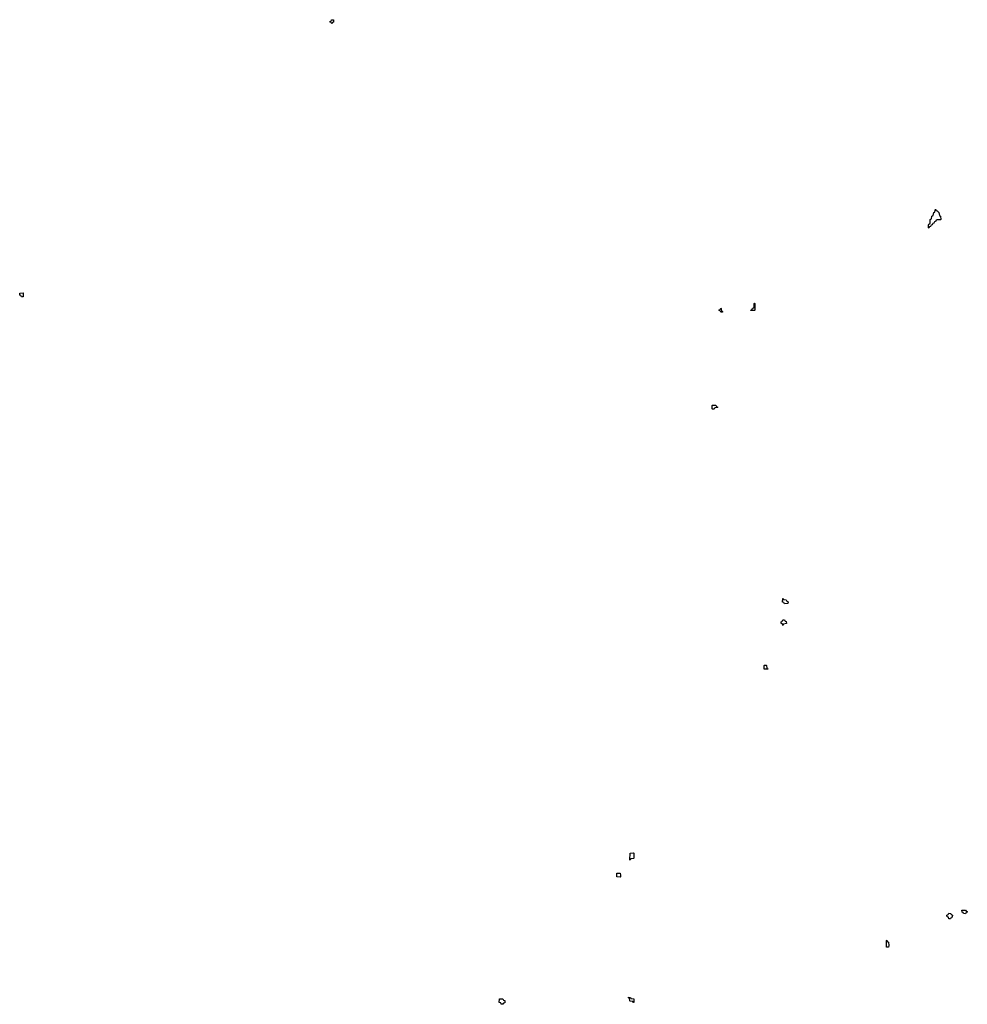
# Model space of a CAD drawing. Header units: inches. Extents: x 2886961 to 3052306, y 543424 to 918523.
# Tile 65 of 117: x 2951167 to 2962470, y 777528 to 789274. Entities that reach past the tile are written whole.
import ezdxf

# ---------------------------------------------------------------- set-up
doc = ezdxf.new("R2010")
doc.units = ezdxf.units.IN
doc.header["$MEASUREMENT"] = 0
for name, color, linetype in [('C9757', 7, 'Continuous'), ('C9758', 7, 'Continuous'), ('C9767', 7, 'Continuous'), ('C9768', 7, 'Continuous')]:
    doc.layers.add(name, color=color, linetype=linetype)

msp = doc.modelspace()

# ---------------------------------------------------------------- linework, layer by layer
at = {"layer": 'C9757', "color": 6}
for points in [[(2958450, 779246), (2958446, 779250), (2958448, 779332), (2958490, 779334), (2958494, 779330), (2958494, 779270), (2958490, 779266), (2958458, 779262)], [(2958330, 779046), (2958289, 779049), (2958289, 779091), (2958330, 779094), (2958334, 779070), (2958334, 779050)], [(2956910, 777528), (2956906, 777546), (2956888, 777550), (2956890, 777592), (2956930, 777594), (2956938, 777578), (2956953, 777573), (2956953, 777547), (2956938, 777542), (2956930, 777528)], [(2958490, 777548), (2958482, 777562), (2958450, 777566), (2958446, 777570), (2958442, 777602), (2958430, 777606), (2958430, 777614), (2958454, 777610), (2958458, 777598), (2958493, 777593), (2958494, 777550)]]:
    msp.add_lwpolyline(points, close=True, dxfattribs=at)
at = {"layer": 'C9758', "color": 6}
for points in [[(2954890, 789226), (2954882, 789242), (2954870, 789246), (2954868, 789252), (2954882, 789258), (2954887, 789273), (2954910, 789274), (2954910, 789246), (2954898, 789242)], [(2951190, 785966), (2951182, 785982), (2951167, 785987), (2951167, 786013), (2951210, 786014), (2951210, 785966)], [(2959530, 785786), (2959522, 785802), (2959506, 785810), (2959522, 785818), (2959530, 785834), (2959534, 785830), (2959538, 785798), (2959550, 785794), (2959550, 785786)], [(2959890, 785806), (2959888, 785810), (2959902, 785818), (2959907, 785833), (2959922, 785838), (2959926, 785850), (2959926, 785890), (2959930, 785894), (2959934, 785890), (2959934, 785810), (2959930, 785806)], [(2959430, 784626), (2959426, 784630), (2959426, 784670), (2959430, 784674), (2959470, 784674), (2959478, 784658), (2959494, 784650), (2959490, 784646), (2959458, 784642), (2959450, 784626)]]:
    msp.add_lwpolyline(points, close=True, dxfattribs=at)
at = {"layer": 'C9767', "color": 6}
for points in [[(2962450, 778606), (2962426, 778610), (2962422, 778622), (2962408, 778628), (2962406, 778650), (2962450, 778652), (2962458, 778638), (2962470, 778634), (2962470, 778626), (2962458, 778622)], [(2962250, 778546), (2962246, 778566), (2962228, 778570), (2962226, 778590), (2962242, 778598), (2962250, 778614), (2962272, 778612), (2962278, 778598), (2962294, 778590), (2962290, 778566), (2962278, 778562), (2962270, 778548)], [(2961530, 778208), (2961506, 778210), (2961506, 778290), (2961510, 778292), (2961518, 778278), (2961531, 778271), (2961534, 778230)]]:
    msp.add_lwpolyline(points, close=True, dxfattribs=at)
at = {"layer": 'C9768', "color": 6}
for points in [[(2962010, 786786), (2962006, 786790), (2962007, 786827), (2962010, 786834), (2962022, 786838), (2962026, 786850), (2962028, 786890), (2962042, 786898), (2962048, 786930), (2962062, 786938), (2962070, 786974), (2962082, 786978), (2962090, 787014), (2962098, 786998), (2962110, 786994), (2962130, 786974), (2962138, 786938), (2962151, 786930), (2962154, 786890), (2962150, 786886), (2962110, 786886), (2962098, 786882), (2962094, 786870), (2962078, 786862), (2962070, 786846), (2962058, 786842), (2962050, 786826), (2962038, 786822), (2962030, 786806), (2962018, 786802)], [(2960290, 782306), (2960282, 782322), (2960267, 782327), (2960269, 782371), (2960274, 782370), (2960278, 782358), (2960310, 782354), (2960318, 782338), (2960334, 782330), (2960330, 782308)], [(2960270, 782048), (2960266, 782066), (2960249, 782069), (2960249, 782091), (2960262, 782098), (2960270, 782114), (2960290, 782114), (2960298, 782098), (2960310, 782094), (2960312, 782070), (2960278, 782062)], [(2960090, 781526), (2960047, 781527), (2960046, 781570), (2960050, 781574), (2960070, 781574), (2960074, 781570), (2960078, 781538), (2960092, 781532)]]:
    msp.add_lwpolyline(points, close=True, dxfattribs=at)

doc.saveas('drawing.dxf')
